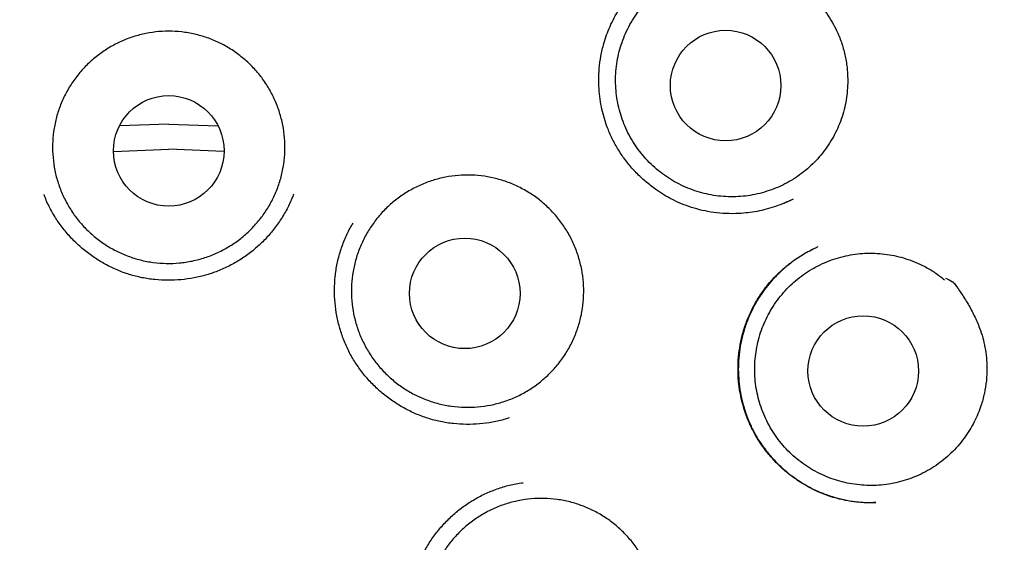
# Model space of a CAD drawing. Header units: millimetres. Extents: x 8 to 897, y 12 to 816.
# Tile 52 of 56: x 512.48 to 523.4, y 797.7 to 803.5. Entities that reach past the tile are written whole.
import ezdxf

# ---------------------------------------------------------------- set-up
doc = ezdxf.new("R2010")
doc.units = ezdxf.units.MM

msp = doc.modelspace()

# ---------------------------------------------------------------- linework, layer by layer
at = {"color": 7, "linetype": 'Continuous', "lineweight": 30}
for p, q in [((514.129, 802.343), (513.583, 802.322)), ((514.129, 802.343), (514.674, 802.322)), ((513.516, 802.038), (514.129, 802.065)), ((514.741, 802.038), (514.129, 802.065)), ((520.954, 801.464), (521.057, 801.513)), ((521.329, 800.981), (521.304, 800.969))]:
    msp.add_line(p, q, dxfattribs=at)
for centre, radius in [((514.129, 797.845), 16.35), ((514.129, 797.845), 16.174), ((520.305, 802.77), 0.613), ((514.129, 802.045), 0.613), ((517.412, 800.464), 0.613), ((521.831, 799.603), 0.613)]:
    msp.add_circle(centre, radius, dxfattribs=at)
for points, knots in [([(514.129, 815.697), (514.004, 815.696), (513.757, 815.695), (513.391, 815.683), (513.035, 815.664), (512.688, 815.639), (512.353, 815.608), (512.03, 815.572), (511.718, 815.532), (511.416, 815.488), (511.106, 815.438), (510.79, 815.38), (510.469, 815.316), (510.162, 815.249), (509.868, 815.179), (509.589, 815.108), (509.318, 815.035), (509.055, 814.96), (508.801, 814.883), (508.563, 814.807), (508.337, 814.731), (508.123, 814.656), (507.918, 814.582), (507.667, 814.487), (507.366, 814.367), (507.014, 814.219), (506.631, 814.048), (506.217, 813.85), (505.774, 813.622), (505.333, 813.38), (504.895, 813.124), (504.463, 812.854), (504.046, 812.578), (503.645, 812.295), (503.26, 812.008), (502.882, 811.711), (502.513, 811.404), (502.146, 811.082), (501.78, 810.743), (501.419, 810.387), (501.067, 810.021), (500.726, 809.644), (500.395, 809.257), (500.08, 808.868), (499.783, 808.477), (499.501, 808.086), (499.229, 807.688), (498.968, 807.282), (498.712, 806.862), (498.464, 806.425), (498.223, 805.974), (497.996, 805.517), (497.782, 805.053), (497.582, 804.584), (497.399, 804.12), (497.233, 803.66), (497.083, 803.206), (496.944, 802.749), (496.819, 802.288), (496.703, 801.813), (496.597, 801.326), (496.504, 800.825), (496.425, 800.321), (496.36, 799.814), (496.309, 799.304), (496.273, 798.804), (496.252, 798.313), (496.243, 797.833), (496.249, 797.354), (496.267, 796.874), (496.298, 796.386), (496.344, 795.888), (496.406, 795.382), (496.481, 794.878), (496.571, 794.376), (496.674, 793.876), (496.79, 793.389), (496.916, 792.915), (497.052, 792.454), (497.199, 791.997), (497.359, 791.545), (497.535, 791.088), (497.726, 790.628), (497.935, 790.165), (498.158, 789.707), (498.393, 789.255), (498.641, 788.81), (498.898, 788.378), (499.162, 787.96), (499.434, 787.554), (499.72, 787.152), (500.018, 786.755), (500.31, 786.388), (500.593, 786.05), (500.864, 785.74), (501.145, 785.435), (501.436, 785.132), (501.739, 784.832), (502.053, 784.534), (502.334, 784.282), (502.577, 784.072), (502.778, 783.903), (502.982, 783.736), (503.191, 783.571), (503.403, 783.407), (503.586, 783.271), (503.735, 783.162), (503.846, 783.083), (503.946, 783.012), (504.036, 782.948), (504.112, 782.896), (504.174, 782.852), (504.225, 782.817), (504.269, 782.787), (504.305, 782.763), (504.334, 782.743), (504.351, 782.732), (504.358, 782.727)], [0, 0, 0, 0, 0.008166, 0.016134, 0.023903, 0.031471, 0.038837, 0.045875, 0.052716, 0.059359, 0.065804, 0.073217, 0.080348, 0.087195, 0.093758, 0.100036, 0.106029, 0.112122, 0.117888, 0.12333, 0.128446, 0.133457, 0.138129, 0.142729, 0.150981, 0.159284, 0.167652, 0.178397, 0.189247, 0.200201, 0.211256, 0.222359, 0.233462, 0.243929, 0.254391, 0.264847, 0.275296, 0.285734, 0.296791, 0.30783, 0.318877, 0.329947, 0.341037, 0.352142, 0.362624, 0.373115, 0.383614, 0.394118, 0.404624, 0.415764, 0.426899, 0.438025, 0.449138, 0.460238, 0.471315, 0.481737, 0.492146, 0.502548, 0.512953, 0.523366, 0.534425, 0.545513, 0.556634, 0.567774, 0.57892, 0.590058, 0.600541, 0.610993, 0.621423, 0.631862, 0.642311, 0.653402, 0.664499, 0.675602, 0.686708, 0.697815, 0.70892, 0.719388, 0.72985, 0.740305, 0.750751, 0.761184, 0.77224, 0.783308, 0.794389, 0.805481, 0.816583, 0.827697, 0.838253, 0.848898, 0.85963, 0.870446, 0.881345, 0.89025, 0.899207, 0.908229, 0.917368, 0.926642, 0.936074, 0.945658, 0.951317, 0.957023, 0.962777, 0.968574, 0.974415, 0.980257, 0.983501, 0.98646, 0.989136, 0.991529, 0.993639, 0.995182, 0.996531, 0.997685, 0.998647, 0.999417, 1, 1, 1, 1]), ([(526.925, 785.241), (526.948, 785.264), (527.076, 785.394), (527.3, 785.637), (527.597, 785.97), (527.902, 786.332), (528.215, 786.723), (528.533, 787.145), (528.836, 787.572), (529.124, 788.004), (529.398, 788.44), (529.653, 788.873), (529.89, 789.303), (530.112, 789.731), (530.321, 790.163), (530.519, 790.601), (530.709, 791.053), (530.889, 791.52), (531.06, 792.003), (531.218, 792.491), (531.361, 792.983), (531.491, 793.479), (531.604, 793.968), (531.702, 794.449), (531.784, 794.922), (531.855, 795.396), (531.912, 795.872), (531.958, 796.359), (531.991, 796.857), (532.01, 797.366), (532.014, 797.877), (532.004, 798.389), (531.979, 798.901), (531.94, 799.402), (531.889, 799.893), (531.825, 800.371), (531.75, 800.846), (531.662, 801.318), (531.559, 801.796), (531.441, 802.28), (531.307, 802.771), (531.159, 803.258), (530.996, 803.742), (530.819, 804.222), (530.632, 804.69), (530.436, 805.143), (530.232, 805.581), (530.016, 806.012), (529.79, 806.437), (529.548, 806.864), (529.289, 807.291), (529.013, 807.719), (528.725, 808.139), (528.425, 808.55), (528.114, 808.953), (527.796, 809.339), (527.475, 809.71), (527.149, 810.066), (526.813, 810.413), (526.468, 810.751), (526.107, 811.087), (525.73, 811.418), (525.337, 811.744), (524.935, 812.059), (524.524, 812.362), (524.105, 812.652), (523.686, 812.926), (523.269, 813.182), (522.856, 813.421), (522.439, 813.647), (522.02, 813.86), (521.59, 814.065), (521.149, 814.261), (520.699, 814.446), (520.335, 814.584), (520.056, 814.684), (519.858, 814.753), (519.646, 814.823), (519.421, 814.894), (519.183, 814.966), (518.935, 815.037), (518.679, 815.107), (518.413, 815.175), (518.135, 815.241), (517.845, 815.306), (517.542, 815.368), (517.226, 815.426), (516.897, 815.481), (516.568, 815.53), (516.24, 815.572), (515.912, 815.608), (515.575, 815.639), (515.227, 815.664), (514.87, 815.683), (514.503, 815.695), (514.254, 815.696), (514.129, 815.697)], [0, 0, 0, 0, 0.002311, 0.01303, 0.023633, 0.034171, 0.046852, 0.05943, 0.071903, 0.084266, 0.096518, 0.10869, 0.120159, 0.13162, 0.143072, 0.154513, 0.165945, 0.178102, 0.190293, 0.202505, 0.214723, 0.226932, 0.239117, 0.250572, 0.262003, 0.273421, 0.284832, 0.296244, 0.308359, 0.320496, 0.332663, 0.344857, 0.357066, 0.369278, 0.380784, 0.392272, 0.403734, 0.415159, 0.426565, 0.438662, 0.450768, 0.462892, 0.475045, 0.487238, 0.499478, 0.511014, 0.522521, 0.534003, 0.545466, 0.556913, 0.569041, 0.581161, 0.593278, 0.605397, 0.617524, 0.629664, 0.641126, 0.652609, 0.664117, 0.675633, 0.687133, 0.699314, 0.711483, 0.723642, 0.735792, 0.747935, 0.760075, 0.771517, 0.7829, 0.794192, 0.805396, 0.816515, 0.828214, 0.839819, 0.851321, 0.856008, 0.861005, 0.866312, 0.871928, 0.877855, 0.884091, 0.890333, 0.896857, 0.903664, 0.910752, 0.918122, 0.925773, 0.933707, 0.941921, 0.949538, 0.957381, 0.965451, 0.973748, 0.982272, 0.991022, 1, 1, 1, 1]), ([(521.659, 802.796), (521.657, 802.761), (521.654, 802.689), (521.638, 802.582), (521.614, 802.476), (521.58, 802.372), (521.538, 802.273), (521.488, 802.177), (521.429, 802.085), (521.363, 801.998), (521.291, 801.918), (521.212, 801.844), (521.126, 801.777), (521.035, 801.717), (520.94, 801.665), (520.841, 801.622), (520.737, 801.587), (520.632, 801.56), (520.525, 801.543), (520.417, 801.535), (520.308, 801.536), (520.199, 801.546), (520.093, 801.566), (519.988, 801.594), (519.885, 801.631), (519.786, 801.676), (519.692, 801.73), (519.602, 801.791), (519.518, 801.86), (519.439, 801.936), (519.368, 802.017), (519.304, 802.104), (519.246, 802.198), (519.197, 802.295), (519.157, 802.396), (519.125, 802.499), (519.102, 802.606), (519.088, 802.714), (519.083, 802.822), (519.087, 802.93), (519.101, 803.039), (519.123, 803.146), (519.155, 803.249), (519.194, 803.35), (519.243, 803.447), (519.3, 803.541), (519.363, 803.628), (519.434, 803.71), (519.512, 803.786), (519.597, 803.855), (519.686, 803.916), (519.779, 803.97), (519.878, 804.016), (519.981, 804.053), (520.085, 804.081), (520.192, 804.101), (520.3, 804.111), (520.419, 804.112), (520.546, 804.102), (520.634, 804.083), (520.678, 804.074)], [0, 0, 0, 0, 0.016852, 0.033704, 0.051045, 0.068386, 0.085238, 0.10209, 0.119431, 0.136772, 0.153624, 0.170476, 0.187817, 0.205159, 0.22201, 0.238862, 0.256203, 0.273545, 0.290396, 0.307248, 0.32459, 0.341931, 0.358783, 0.375634, 0.392976, 0.410317, 0.427169, 0.444021, 0.461362, 0.478703, 0.495555, 0.512407, 0.529748, 0.547089, 0.563941, 0.580793, 0.598134, 0.615476, 0.632327, 0.649179, 0.66652, 0.683862, 0.700714, 0.717565, 0.734907, 0.752248, 0.7691, 0.785951, 0.803293, 0.820634, 0.837486, 0.854338, 0.871679, 0.88902, 0.905872, 0.922724, 0.940065, 0.957406, 0.978585, 1, 1, 1, 1]), ([(520.681, 804.096), (520.71, 804.095), (520.741, 804.095), (520.773, 804.093), (520.775, 804.093), (520.776, 804.093), (520.776, 804.093), (520.779, 804.091), (520.79, 804.086), (520.833, 804.064), (520.916, 804.018), (521.031, 803.946), (521.151, 803.858), (521.254, 803.769), (521.341, 803.679), (521.411, 803.592), (521.474, 803.498), (521.533, 803.39), (521.585, 803.268), (521.626, 803.13), (521.649, 803.005), (521.659, 802.893), (521.659, 802.829), (521.659, 802.796)], [0, 0, 0, 0, 0.050155, 0.052958, 0.05392, 0.053982, 0.054226, 0.055206, 0.059124, 0.074798, 0.137513, 0.221739, 0.306045, 0.390176, 0.454039, 0.518153, 0.582263, 0.646123, 0.727387, 0.808897, 0.890153, 0.945077, 1, 1, 1, 1]), ([(521.053, 801.511), (521.023, 801.496), (520.96, 801.465), (520.861, 801.428), (520.757, 801.396), (520.655, 801.373), (520.554, 801.358), (520.439, 801.348), (520.312, 801.348), (520.176, 801.36), (520.047, 801.383), (519.927, 801.416), (519.817, 801.457), (519.715, 801.504), (519.62, 801.557), (519.52, 801.622), (519.417, 801.703), (519.312, 801.801), (519.218, 801.908), (519.134, 802.024), (519.062, 802.147), (519.007, 802.266), (518.967, 802.377), (518.938, 802.482), (518.916, 802.592), (518.902, 802.708), (518.896, 802.833), (518.902, 802.963), (518.92, 803.099), (518.949, 803.223), (518.984, 803.332), (519.022, 803.427), (519.068, 803.521), (519.122, 803.614), (519.183, 803.705), (519.23, 803.762), (519.254, 803.791)], [0, 0, 0, 0, 0.024518, 0.051877, 0.078477, 0.104337, 0.129466, 0.153871, 0.18912, 0.222757, 0.254795, 0.285255, 0.31415, 0.341483, 0.367745, 0.393993, 0.429006, 0.464018, 0.499003, 0.533945, 0.568845, 0.603718, 0.62987, 0.656068, 0.683364, 0.712233, 0.742681, 0.774718, 0.808365, 0.843662, 0.86813, 0.89323, 0.918956, 0.94532, 0.972333, 1, 1, 1, 1]), ([(515.023, 801.157), (514.987, 801.124), (514.915, 801.06), (514.794, 800.979), (514.666, 800.911), (514.531, 800.858), (514.391, 800.821), (514.247, 800.799), (514.102, 800.794), (513.957, 800.805), (513.815, 800.832), (513.676, 800.876), (513.543, 800.934), (513.418, 801.007), (513.301, 801.094), (513.195, 801.193), (513.101, 801.303), (513.02, 801.423), (512.953, 801.552), (512.9, 801.687), (512.863, 801.827), (512.843, 801.971), (512.838, 802.116), (512.85, 802.26), (512.877, 802.403), (512.921, 802.541), (512.98, 802.674), (513.053, 802.799), (513.14, 802.915), (513.24, 803.021), (513.351, 803.114), (513.471, 803.195), (513.6, 803.262), (513.735, 803.314), (513.876, 803.35), (514.02, 803.371), (514.165, 803.375), (514.309, 803.363), (514.452, 803.334), (514.59, 803.29), (514.723, 803.231), (514.847, 803.157), (514.963, 803.069), (515.069, 802.97), (515.162, 802.859), (515.242, 802.738), (515.309, 802.609), (515.36, 802.473), (515.396, 802.333), (515.416, 802.189), (515.419, 802.044), (515.407, 801.899), (515.378, 801.757), (515.333, 801.619), (515.273, 801.487), (515.201, 801.365), (515.117, 801.254), (515.054, 801.189), (515.023, 801.157)], [0, 0, 0, 0, 0.0178789, 0.0358148, 0.0536938, 0.0715727, 0.0895086, 0.1073875, 0.1252664, 0.1432023, 0.1610813, 0.1789602, 0.1968961, 0.214775, 0.2326539, 0.2505898, 0.2684688, 0.2863477, 0.3042836, 0.3221625, 0.3400414, 0.3579773, 0.3758563, 0.3937352, 0.4116711, 0.42955, 0.4474289, 0.4653649, 0.4832438, 0.5011227, 0.5190586, 0.5369375, 0.5548164, 0.5727524, 0.5906313, 0.6085102, 0.6264461, 0.644325, 0.6622039, 0.6801399, 0.6980188, 0.7158977, 0.7338336, 0.7517125, 0.7695914, 0.7875274, 0.8054063, 0.8232852, 0.8412211, 0.8591, 0.8769789, 0.8949149, 0.9127938, 0.9306727, 0.9486086, 0.9664875, 0.9832438, 1, 1, 1, 1]), ([(518.332, 799.555), (518.296, 799.523), (518.224, 799.459), (518.103, 799.378), (517.975, 799.311), (517.839, 799.259), (517.699, 799.223), (517.555, 799.202), (517.41, 799.198), (517.266, 799.21), (517.123, 799.238), (516.985, 799.282), (516.852, 799.341), (516.727, 799.414), (516.611, 799.502), (516.506, 799.601), (516.412, 799.712), (516.332, 799.833), (516.265, 799.962), (516.213, 800.097), (516.177, 800.238), (516.157, 800.382), (516.153, 800.527), (516.166, 800.671), (516.194, 800.814), (516.238, 800.952), (516.298, 801.084), (516.372, 801.209), (516.459, 801.325), (516.56, 801.43), (516.671, 801.523), (516.791, 801.603), (516.921, 801.669), (517.056, 801.72), (517.197, 801.756), (517.341, 801.775), (517.486, 801.779), (517.63, 801.766), (517.773, 801.736), (517.911, 801.692), (518.043, 801.632), (518.167, 801.557), (518.283, 801.469), (518.387, 801.369), (518.48, 801.257), (518.56, 801.136), (518.626, 801.006), (518.676, 800.87), (518.711, 800.729), (518.731, 800.586), (518.733, 800.44), (518.72, 800.296), (518.691, 800.154), (518.645, 800.016), (518.585, 799.884), (518.511, 799.763), (518.428, 799.652), (518.364, 799.587), (518.332, 799.555)], [0, 0, 0, 0, 0.017879, 0.035815, 0.053694, 0.071573, 0.089509, 0.107388, 0.125266, 0.143202, 0.161081, 0.17896, 0.196896, 0.214775, 0.232654, 0.25059, 0.268469, 0.286348, 0.304284, 0.322163, 0.340041, 0.357977, 0.375856, 0.393735, 0.411671, 0.42955, 0.447429, 0.465365, 0.483244, 0.501123, 0.519059, 0.536938, 0.554816, 0.572752, 0.590631, 0.60851, 0.626446, 0.644325, 0.662204, 0.68014, 0.698019, 0.715898, 0.733834, 0.751713, 0.769591, 0.787527, 0.805406, 0.823285, 0.841221, 0.8591, 0.876979, 0.894915, 0.912794, 0.930673, 0.948609, 0.966488, 0.983244, 1, 1, 1, 1]), ([(515.356, 801.261), (515.328, 801.222), (515.271, 801.143), (515.173, 801.036), (515.065, 800.939), (514.947, 800.852), (514.821, 800.777), (514.688, 800.716), (514.551, 800.668), (514.409, 800.634), (514.265, 800.614), (514.12, 800.607), (513.975, 800.615), (513.831, 800.636), (513.691, 800.672), (513.554, 800.722), (513.423, 800.786), (513.299, 800.862), (513.183, 800.949), (513.075, 801.047), (512.978, 801.155), (512.891, 801.271), (512.817, 801.396), (512.769, 801.494), (512.75, 801.552), (512.746, 801.563)], [0, 0, 0, 0, 0.0448722, 0.0897752, 0.1347469, 0.1798388, 0.225109, 0.2703103, 0.3153838, 0.3603727, 0.4052976, 0.4501665, 0.4949868, 0.5397761, 0.5845718, 0.6294045, 0.6742964, 0.7192435, 0.764219, 0.8091864, 0.8541125, 0.8989813, 0.9438049, 0.9885976, 1, 1, 1, 1]), ([(515.513, 801.565), (515.507, 801.549), (515.485, 801.487), (515.434, 801.384), (515.382, 801.302), (515.356, 801.261)], [0, 0, 0, 0, 0.152869, 0.576635, 1, 1, 1, 1]), ([(517.904, 799.084), (517.89, 799.079), (517.83, 799.058), (517.72, 799.034), (517.576, 799.014), (517.431, 799.009), (517.286, 799.017), (517.142, 799.04), (517.002, 799.076), (516.866, 799.127), (516.736, 799.191), (516.612, 799.268), (516.496, 799.356), (516.389, 799.454), (516.292, 799.563), (516.206, 799.68), (516.132, 799.805), (516.072, 799.937), (516.025, 800.074), (515.991, 800.215), (515.971, 800.359), (515.965, 800.505), (515.973, 800.651), (515.995, 800.795), (516.032, 800.937), (516.083, 801.074), (516.131, 801.176), (516.165, 801.23), (516.173, 801.243)], [0, 0, 0, 0, 0.012862, 0.053509, 0.094099, 0.134637, 0.175132, 0.215599, 0.25607, 0.296575, 0.337133, 0.377741, 0.418375, 0.459002, 0.499593, 0.540132, 0.580629, 0.621099, 0.661574, 0.702083, 0.742639, 0.783252, 0.823939, 0.86473, 0.905671, 0.946538, 0.987273, 1, 1, 1, 1]), ([(521.97, 798.144), (521.962, 798.144), (521.944, 798.143), (521.907, 798.141), (521.862, 798.141), (521.81, 798.144), (521.754, 798.149), (521.695, 798.157), (521.625, 798.169), (521.543, 798.188), (521.451, 798.216), (521.354, 798.252), (521.256, 798.298), (521.15, 798.357), (521.043, 798.43), (520.936, 798.517), (520.838, 798.613), (520.751, 798.715), (520.674, 798.823), (520.608, 798.937), (520.554, 799.054), (520.51, 799.175), (520.477, 799.299), (520.454, 799.426), (520.442, 799.558), (520.442, 799.692), (520.454, 799.828), (520.479, 799.965), (520.517, 800.101), (520.57, 800.235), (520.636, 800.364), (520.714, 800.486), (520.802, 800.597), (520.898, 800.697), (520.999, 800.785), (521.104, 800.861), (521.208, 800.924), (521.28, 800.958), (521.314, 800.974)], [0, 0, 0, 0, 0.008302, 0.017038, 0.028582, 0.041463, 0.055238, 0.069895, 0.085435, 0.107529, 0.131206, 0.156472, 0.183338, 0.21088, 0.244976, 0.278688, 0.31199, 0.344861, 0.377292, 0.409291, 0.440867, 0.472036, 0.503182, 0.534862, 0.567088, 0.599869, 0.63322, 0.667169, 0.701753, 0.736792, 0.77223, 0.80796, 0.842861, 0.876699, 0.909487, 0.941245, 0.972003, 1, 1, 1, 1]), ([(521.276, 800.955), (521.26, 800.947), (521.228, 800.93), (521.168, 800.896), (521.095, 800.85), (521.016, 800.793), (520.942, 800.731), (520.872, 800.665), (520.803, 800.59), (520.736, 800.507), (520.668, 800.409), (520.604, 800.296), (520.548, 800.171), (520.504, 800.043), (520.472, 799.913), (520.452, 799.782), (520.444, 799.652), (520.448, 799.523), (520.462, 799.396), (520.487, 799.27), (520.523, 799.146), (520.571, 799.022), (520.631, 798.902), (520.704, 798.786), (520.787, 798.676), (520.882, 798.573), (520.988, 798.477), (521.104, 798.391), (521.228, 798.316), (521.356, 798.255), (521.485, 798.209), (521.613, 798.175), (521.738, 798.154), (521.858, 798.144), (521.935, 798.145), (521.972, 798.145)], [0, 0, 0, 0, 0.013081, 0.027743, 0.051493, 0.077495, 0.099923, 0.123801, 0.149134, 0.17593, 0.203647, 0.238031, 0.272122, 0.305785, 0.338991, 0.371779, 0.404175, 0.4362, 0.467871, 0.499462, 0.531661, 0.564537, 0.597912, 0.631758, 0.666101, 0.700954, 0.736321, 0.772207, 0.808547, 0.84402, 0.878154, 0.910971, 0.942473, 0.972649, 1, 1, 1, 1]), ([(523.062, 799.039), (523.045, 799.007), (523.011, 798.945), (522.95, 798.855), (522.882, 798.77), (522.806, 798.691), (522.725, 798.619), (522.639, 798.555), (522.546, 798.497), (522.449, 798.448), (522.349, 798.407), (522.245, 798.375), (522.139, 798.351), (522.031, 798.337), (521.923, 798.332), (521.815, 798.336), (521.706, 798.349), (521.6, 798.371), (521.496, 798.402), (521.395, 798.441), (521.297, 798.49), (521.204, 798.546), (521.116, 798.609), (521.034, 798.68), (520.958, 798.758), (520.888, 798.842), (520.827, 798.931), (520.772, 799.025), (520.726, 799.124), (520.688, 799.227), (520.659, 799.331), (520.639, 799.437), (520.628, 799.546), (520.626, 799.655), (520.634, 799.763), (520.65, 799.87), (520.675, 799.977), (520.71, 800.08), (520.752, 800.18), (520.803, 800.275), (520.862, 800.367), (520.929, 800.454), (521.002, 800.533), (521.081, 800.607), (521.167, 800.674), (521.259, 800.733), (521.354, 800.784), (521.453, 800.827), (521.557, 800.862), (521.663, 800.887), (521.77, 800.904), (521.877, 800.911), (521.986, 800.91), (522.095, 800.899), (522.201, 800.879), (522.306, 800.85), (522.408, 800.813), (522.515, 800.763), (522.625, 800.699), (522.696, 800.643), (522.732, 800.615)], [0, 0, 0, 0, 0.016852, 0.033704, 0.051045, 0.068386, 0.085238, 0.10209, 0.119431, 0.136772, 0.153624, 0.170476, 0.187817, 0.205159, 0.22201, 0.238862, 0.256203, 0.273545, 0.290396, 0.307248, 0.32459, 0.341931, 0.358783, 0.375634, 0.392976, 0.410317, 0.427169, 0.444021, 0.461362, 0.478703, 0.495555, 0.512407, 0.529748, 0.547089, 0.563941, 0.580793, 0.598134, 0.615476, 0.632327, 0.649179, 0.66652, 0.683862, 0.700714, 0.717565, 0.734907, 0.752248, 0.7691, 0.785951, 0.803293, 0.820634, 0.837486, 0.854338, 0.871679, 0.88902, 0.905872, 0.922724, 0.940065, 0.957406, 0.978585, 1, 1, 1, 1]), ([(522.744, 800.634), (522.77, 800.621), (522.798, 800.607), (522.826, 800.592), (522.828, 800.591), (522.828, 800.59), (522.829, 800.589), (522.831, 800.587), (522.838, 800.578), (522.868, 800.54), (522.922, 800.461), (522.995, 800.347), (523.065, 800.216), (523.119, 800.091), (523.158, 799.973), (523.183, 799.863), (523.199, 799.751), (523.206, 799.628), (523.199, 799.495), (523.177, 799.354), (523.143, 799.231), (523.104, 799.126), (523.076, 799.068), (523.062, 799.039)], [0, 0, 0, 0, 0.0501548, 0.0529576, 0.0539202, 0.0539816, 0.0542265, 0.055206, 0.0591242, 0.0747977, 0.1375126, 0.2217386, 0.306045, 0.3901764, 0.4540394, 0.5181527, 0.5822634, 0.6461228, 0.7273868, 0.8088972, 0.8901527, 0.9450774, 1, 1, 1, 1]), ([(517.451, 795.666), (517.449, 795.667), (517.405, 795.694), (517.326, 795.756), (517.217, 795.853), (517.12, 795.961), (517.033, 796.077), (516.958, 796.202), (516.896, 796.333), (516.848, 796.47), (516.813, 796.611), (516.792, 796.755), (516.784, 796.9), (516.791, 797.046), (516.812, 797.19), (516.848, 797.333), (516.898, 797.47), (516.961, 797.602), (517.036, 797.727), (517.123, 797.843), (517.221, 797.951), (517.328, 798.049), (517.445, 798.135), (517.569, 798.21), (517.701, 798.271), (517.838, 798.319), (517.958, 798.351), (518.033, 798.36), (518.06, 798.364)], [0, 0, 0, 0, 0.002568, 0.043211, 0.083847, 0.124445, 0.164992, 0.205498, 0.245976, 0.28646, 0.326979, 0.367546, 0.40817, 0.448868, 0.489672, 0.530625, 0.571496, 0.612237, 0.652892, 0.693484, 0.734023, 0.774522, 0.814998, 0.85549, 0.896014, 0.936589, 0.977211, 1, 1, 1, 1]), ([(519.159, 795.977), (519.123, 795.944), (519.052, 795.879), (518.931, 795.798), (518.804, 795.729), (518.669, 795.676), (518.529, 795.638), (518.385, 795.616), (518.24, 795.61), (518.095, 795.621), (517.953, 795.648), (517.814, 795.69), (517.681, 795.748), (517.555, 795.821), (517.439, 795.907), (517.332, 796.006), (517.238, 796.115), (517.156, 796.236), (517.089, 796.364), (517.036, 796.499), (516.998, 796.639), (516.977, 796.783), (516.972, 796.928), (516.983, 797.072), (517.01, 797.215), (517.053, 797.354), (517.112, 797.487), (517.185, 797.612), (517.271, 797.729), (517.37, 797.835), (517.48, 797.929), (517.601, 798.01), (517.729, 798.077), (517.864, 798.13), (518.005, 798.167), (518.148, 798.188), (518.293, 798.192), (518.438, 798.181), (518.58, 798.153), (518.719, 798.109), (518.851, 798.051), (518.976, 797.977), (519.092, 797.89), (519.198, 797.791), (519.292, 797.68), (519.373, 797.56), (519.44, 797.431), (519.491, 797.295), (519.528, 797.155), (519.548, 797.011), (519.552, 796.866), (519.54, 796.721), (519.512, 796.579), (519.468, 796.441), (519.408, 796.308), (519.336, 796.186), (519.253, 796.074), (519.19, 796.009), (519.159, 795.977)], [0, 0, 0, 0, 0.017879, 0.035815, 0.053694, 0.071573, 0.089509, 0.107388, 0.125266, 0.143202, 0.161081, 0.17896, 0.196896, 0.214775, 0.232654, 0.25059, 0.268469, 0.286348, 0.304284, 0.322163, 0.340041, 0.357977, 0.375856, 0.393735, 0.411671, 0.42955, 0.447429, 0.465365, 0.483244, 0.501123, 0.519059, 0.536938, 0.554816, 0.572752, 0.590631, 0.60851, 0.626446, 0.644325, 0.662204, 0.68014, 0.698019, 0.715898, 0.733834, 0.751713, 0.769591, 0.787527, 0.805406, 0.823285, 0.841221, 0.8591, 0.876979, 0.894915, 0.912794, 0.930673, 0.948609, 0.966488, 0.983244, 1, 1, 1, 1])]:
    msp.add_open_spline(points, degree=3, knots=knots, dxfattribs=at)

doc.saveas('drawing.dxf')
